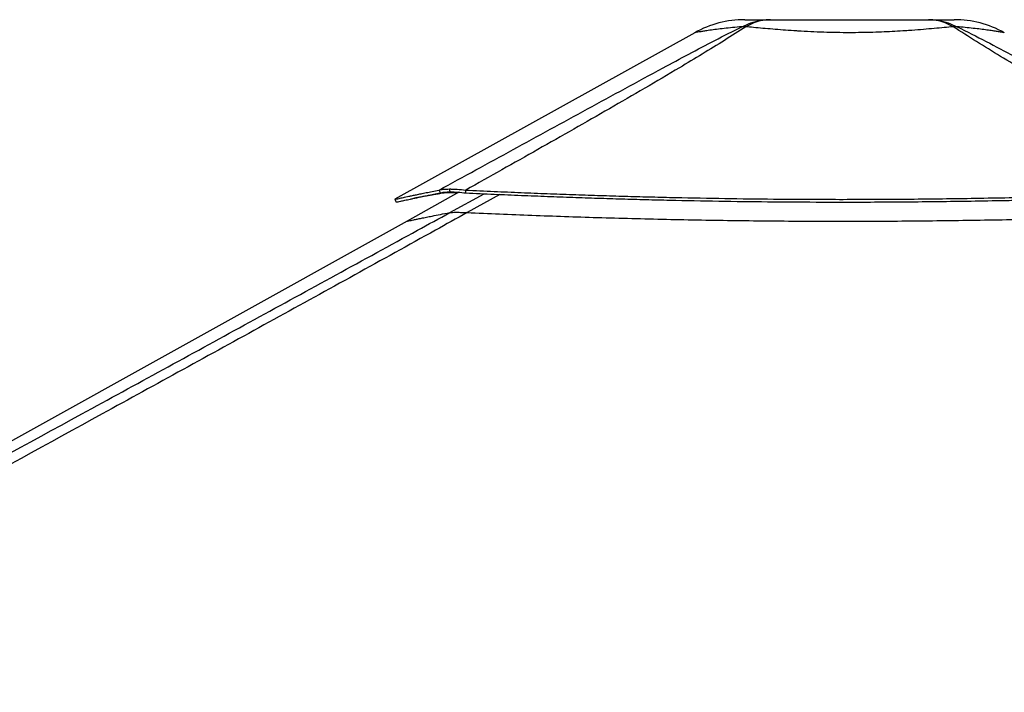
# Model space of a CAD drawing. Header units: millimetres. Extents: x 20 to 19889, y 40 to 15516.
# Tile 53 of 115: x 8584 to 9844, y 7122 to 7983. Entities that reach past the tile are written whole.
import ezdxf

# ---------------------------------------------------------------- set-up
doc = ezdxf.new("R2010")
doc.units = ezdxf.units.MM
doc.header["$LTSCALE"] = 2

msp = doc.modelspace()

# ---------------------------------------------------------------- linework, layer by layer
at = {"color": 7, "linetype": 'Continuous', "lineweight": 25}
for p, q in [((9447.58, 7966.35), (9063.75, 7753.15)), ((9121.99, 7761.34), (9120.27, 7764.93)), ((9133.71, 7766.37), (9133.6, 7766.37)), ((9134.62, 7762.64), (9133.6, 7766.37)), ((9134.73, 7762.64), (9133.71, 7766.37)), ((9154.66, 7761.33), (9154.42, 7764.93)), ((9145.83, 7762.14), (9079.35, 7725.21)), ((9134.73, 7762.64), (9134.62, 7762.64)), ((9079.35, 7725.21), (7319.77, 6747.85)), ((9141.87, 7736.54), (9141.8, 7736.54))]:
    msp.add_line(p, q, dxfattribs=at)
at = {"color": 8, "linetype": 'Continuous', "lineweight": 25}
for p, q in [((9122, 7761.34), (9119.63, 7760.04)), ((9134.1, 7736.15), (9178.16, 7760.27)), ((9198.08, 7759.39), (9156.38, 7736.15))]:
    msp.add_line(p, q, dxfattribs=at)
at = {"color": 7, "linetype": 'Continuous', "lineweight": 25, "flags": 128}
msp.add_lwpolyline([(9063.71, 7753.13), (9064.68, 7751.38), (9065.65, 7749.63)], dxfattribs=at)
at = {"color": 7, "linetype": 'Continuous', "lineweight": 25}
for centre, radius, start, end in [((9511.67, 7850.96), 132, 90.00001, 119.05091), ((9779.65, 7850.96), 132, 60.92915, 89.99999), ((9510.44, 7924.62), 49.34, 86.96069, 93.01438), ((9780.9, 7924.57), 49.37, 86.97156, 93.02844)]:
    msp.add_arc(centre, radius, start, end, dxfattribs=at)
for points, knots in [([(9507.84, 7973.89), (9511.71, 7975.67), (9519.48, 7979.26), (9531.78, 7982.34), (9540.17, 7982.75), (9544.38, 7982.96)], [0, 0, 0, 0, 0.3304598, 0.6637068, 1, 1, 1, 1]), ([(9511.67, 7982.96), (9511.84, 7982.96), (9512.18, 7982.96), (9514.92, 7982.96), (9519.34, 7982.96), (9525.72, 7982.96), (9533.85, 7982.96), (9540.87, 7982.96), (9544.38, 7982.96)], [0, 0, 0, 0, 0.1672509, 0.3349203, 0.5021153, 0.6679559, 0.8343213, 1, 1, 1, 1]), ([(9544.38, 7982.96), (9540.81, 7982.75), (9533.71, 7982.34), (9523.16, 7979.26), (9516.41, 7975.67), (9513.05, 7973.89)], [0, 0, 0, 0, 0.3362877, 0.6695345, 1, 1, 1, 1]), ([(9544.38, 7982.96), (9549.24, 7982.96), (9558.98, 7982.96), (9575.1, 7982.96), (9592, 7982.96), (9609.57, 7982.96), (9627.53, 7982.96), (9645.67, 7982.96), (9663.81, 7982.96), (9681.78, 7982.96), (9699.35, 7982.96), (9716.24, 7982.96), (9732.36, 7982.96), (9742.09, 7982.96), (9746.95, 7982.96)], [0, 0, 0, 0, 0.0828585, 0.1660608, 0.2490005, 0.3325855, 0.4164077, 0.5000366, 0.5836621, 0.6674807, 0.7510624, 0.8339812, 0.9171624, 1, 1, 1, 1]), ([(9778.29, 7973.88), (9774.93, 7975.67), (9768.18, 7979.26), (9757.62, 7982.34), (9750.52, 7982.75), (9746.95, 7982.96)], [0, 0, 0, 0, 0.3304639, 0.6637107, 1, 1, 1, 1]), ([(9746.95, 7982.96), (9751.17, 7982.75), (9759.56, 7982.34), (9771.86, 7979.26), (9779.64, 7975.67), (9783.51, 7973.88)], [0, 0, 0, 0, 0.3362893, 0.669536, 1, 1, 1, 1]), ([(9746.95, 7982.96), (9750.46, 7982.96), (9757.48, 7982.96), (9765.61, 7982.96), (9771.98, 7982.96), (9776.46, 7982.96), (9778.93, 7982.96), (9779.94, 7982.96), (9779.65, 7982.96), (9779.65, 7982.96)], [0, 0, 0, 0, 0.1656451, 0.3319771, 0.4977845, 0.6649174, 0.8325241, 0.9997446, 1, 1, 1, 1]), ([(9120.27, 7764.93), (9151.8, 7782.18), (9214.88, 7816.68), (9294.26, 7860.06), (9358.31, 7894.96), (9401.52, 7918.33), (9439.81, 7938.88), (9473.16, 7956.52), (9496.28, 7968.1), (9507.84, 7973.89)], [0, 0, 0, 0, 0.2498248, 0.4996602, 0.6246523, 0.7496417, 0.8331029, 0.916566, 1, 1, 1, 1]), ([(9513.05, 7973.88), (9504, 7968.12), (9485.9, 7956.6), (9457.31, 7939.03), (9423.25, 7918.53), (9383.61, 7895.19), (9323.25, 7860.25), (9246.9, 7816.8), (9185.25, 7782.22), (9154.42, 7764.93)], [0, 0, 0, 0, 0.0830755, 0.1661799, 0.2492822, 0.3742524, 0.4992252, 0.7496044, 1, 1, 1, 1]), ([(9778.29, 7973.88), (9774.51, 7973.53), (9766.91, 7972.82), (9754.16, 7971.66), (9740.37, 7970.48), (9727.81, 7969.5), (9715.59, 7968.66), (9703.85, 7967.94), (9690.03, 7967.26), (9675.72, 7966.74), (9660.87, 7966.4), (9645.3, 7966.29), (9629.1, 7966.42), (9612.46, 7966.83), (9595.87, 7967.5), (9583.17, 7968.2), (9571.37, 7968.96), (9560.43, 7969.74), (9547.18, 7970.81), (9534.54, 7971.91), (9523.06, 7972.95), (9516.24, 7973.59), (9513.05, 7973.88)], [0, 0, 0, 0, 0.0549576, 0.1103181, 0.1670249, 0.2242321, 0.2551085, 0.3026777, 0.3505716, 0.3995016, 0.4487947, 0.4999722, 0.5549451, 0.6104354, 0.6675819, 0.7253037, 0.7448328, 0.7960513, 0.8476559, 0.9004307, 0.9535877, 1, 1, 1, 1]), ([(10138.89, 7763.64), (10103.75, 7783.36), (10046.46, 7815.51), (9967.76, 7860.36), (9913.44, 7891.76), (9870.58, 7917.02), (9838.93, 7936), (9807.79, 7955.08), (9788.12, 7967.61), (9778.29, 7973.88)], [0, 0, 0, 0, 0.2839175, 0.4627989, 0.6416931, 0.7312098, 0.8207246, 0.9103698, 1, 1, 1, 1]), ([(9783.51, 7973.88), (9795.92, 7967.64), (9820.76, 7955.16), (9856.53, 7936.13), (9891.89, 7917.18), (9938.51, 7891.9), (9996.2, 7860.44), (10077.59, 7815.93), (10135.68, 7784.13), (10171.01, 7764.78)], [0, 0, 0, 0, 0.0897639, 0.1795426, 0.2695103, 0.35948, 0.5397535, 0.7200459, 1, 1, 1, 1]), ([(9063.79, 7753.15), (9063.83, 7753.15), (9063.93, 7753.15), (9065.68, 7753.52), (9069.17, 7754.27), (9074.43, 7755.42), (9080.37, 7756.71), (9086.26, 7757.97), (9091.43, 7759.07), (9097.29, 7760.3), (9103.97, 7761.67), (9111.55, 7763.21), (9117.31, 7764.35), (9120.27, 7764.93)], [0, 0, 0, 0, 0.07790749, 0.19892802, 0.32018431, 0.44266665, 0.56755736, 0.63439527, 0.70268767, 0.77263816, 0.84501516, 0.92030861, 1, 1, 1, 1]), ([(9120.27, 7764.93), (9121.06, 7765.15), (9122.62, 7765.57), (9125.7, 7766.02), (9129.28, 7766.31), (9132.16, 7766.35), (9133.6, 7766.37)], [0, 0, 0, 0, 0.248548, 0.4910203, 0.7467369, 1, 1, 1, 1]), ([(9133.71, 7766.37), (9135.24, 7766.35), (9138.32, 7766.31), (9145.08, 7765.93), (9150.71, 7765.33), (9154.42, 7764.93)], [0, 0, 0, 0, 0.253108, 0.5086806, 1, 1, 1, 1]), ([(9154.42, 7764.93), (9166.55, 7764.37), (9190.17, 7763.28), (9225.02, 7761.8), (9258.53, 7760.47), (9291.08, 7759.28), (9322.86, 7758.2), (9354.09, 7757.25), (9384.84, 7756.4), (9426.14, 7755.38), (9477.98, 7754.36), (9540.49, 7753.53), (9595.31, 7753.16), (9642.71, 7753.1), (9682.89, 7753.21), (9723.54, 7753.48), (9764.87, 7753.92), (9807.13, 7754.54), (9843.48, 7755.2), (9873.82, 7755.83), (9898.02, 7756.38), (9922.97, 7756.99), (9948.89, 7757.67), (9971.73, 7758.31), (9991.39, 7758.88), (10007.69, 7759.37), (10024.82, 7759.89), (10038.75, 7760.33), (10049.4, 7760.67), (10056.5, 7760.89), (10064.01, 7761.14), (10071.99, 7761.4), (10079.56, 7761.65), (10087.12, 7761.9), (10095.03, 7762.16), (10104.37, 7762.47), (10114.23, 7762.8), (10123.62, 7763.12), (10131.71, 7763.39), (10136.65, 7763.56), (10138.89, 7763.64)], [0, 0, 0, 0, 0.03767444, 0.07334536, 0.10765732, 0.14083664, 0.17324095, 0.20494008, 0.23616593, 0.26694797, 0.33053964, 0.39340961, 0.45612739, 0.49621944, 0.53662085, 0.57749199, 0.6190796, 0.66160723, 0.7054231, 0.72929979, 0.75372767, 0.77898768, 0.8052209, 0.83271031, 0.84869753, 0.86530196, 0.88258759, 0.90114952, 0.90802216, 0.91526504, 0.92295176, 0.93107835, 0.93979002, 0.94623625, 0.95435235, 0.96412261, 0.97501807, 0.98475674, 0.99307937, 1, 1, 1, 1]), ([(9065.73, 7749.65), (9065.77, 7749.65), (9065.87, 7749.66), (9067.61, 7750.02), (9071.09, 7750.77), (9076.33, 7751.9), (9082.25, 7753.18), (9088.11, 7754.43), (9093.26, 7755.52), (9099.11, 7756.74), (9105.76, 7758.1), (9113.31, 7759.63), (9119.05, 7760.76), (9121.99, 7761.34)], [0, 0, 0, 0, 0.07787679, 0.19890582, 0.32016978, 0.44265893, 0.56755488, 0.63439485, 0.7026888, 0.77264013, 0.84501721, 0.92031008, 1, 1, 1, 1]), ([(9119.63, 7760.04), (9119.18, 7759.97), (9118.19, 7759.81), (9116.6, 7759.56), (9114.78, 7759.26), (9112.87, 7758.94), (9111.07, 7758.64), (9109.48, 7758.37), (9108.15, 7758.14), (9107.01, 7757.94), (9106.03, 7757.77), (9104.4, 7757.48), (9102.21, 7757.09), (9099.43, 7756.59), (9096.8, 7756.1), (9094.26, 7755.63), (9091.63, 7755.13), (9089.94, 7754.8), (9088.99, 7754.61)], [0, 0, 0, 0, 0.0374326, 0.0821757, 0.1342997, 0.1932481, 0.2478026, 0.293735, 0.3366896, 0.3690125, 0.3990882, 0.4281693, 0.5238169, 0.6100519, 0.7061426, 0.7971281, 0.8850061, 1, 1, 1, 1]), ([(9144.73, 7761.53), (9144.31, 7761.55), (9141.92, 7761.64), (9138.04, 7761.63), (9133.05, 7761.57), (9128.62, 7761.37), (9124.89, 7761.04), (9121.83, 7760.6), (9120.37, 7760.23), (9119.63, 7760.04)], [0, 0, 0, 0, 0.0352591, 0.1975734, 0.3556977, 0.5190818, 0.6834235, 0.8390129, 1, 1, 1, 1]), ([(9121.99, 7761.34), (9122.73, 7761.53), (9124.19, 7761.91), (9127.1, 7762.32), (9130.5, 7762.59), (9133.25, 7762.62), (9134.62, 7762.64)], [0, 0, 0, 0, 0.2491135, 0.4916947, 0.7471702, 1, 1, 1, 1]), ([(9134.73, 7762.64), (9136.2, 7762.62), (9139.15, 7762.59), (9145.66, 7762.24), (9151.09, 7761.69), (9154.66, 7761.33)], [0, 0, 0, 0, 0.2526805, 0.5080188, 1, 1, 1, 1]), ([(9154.66, 7761.33), (9166.79, 7760.78), (9190.4, 7759.7), (9225.24, 7758.23), (9258.73, 7756.91), (9291.26, 7755.73), (9323.03, 7754.66), (9354.24, 7753.71), (9384.98, 7752.87), (9426.26, 7751.86), (9478.07, 7750.85), (9540.54, 7750.03), (9595.33, 7749.67), (9642.71, 7749.6), (9682.87, 7749.71), (9723.5, 7749.98), (9764.81, 7750.42), (9807.04, 7751.03), (9843.38, 7751.69), (9873.7, 7752.31), (9897.89, 7752.86), (9922.83, 7753.46), (9948.73, 7754.14), (9971.56, 7754.77), (9991.21, 7755.33), (10007.51, 7755.81), (10024.63, 7756.33), (10038.55, 7756.77), (10049.2, 7757.1), (10056.3, 7757.33), (10063.8, 7757.57), (10071.77, 7757.82), (10079.34, 7758.07), (10086.9, 7758.32), (10094.8, 7758.58), (10104.14, 7758.89), (10114, 7759.21), (10123.38, 7759.53), (10131.47, 7759.8), (10136.41, 7759.96), (10138.64, 7760.04)], [0, 0, 0, 0, 0.03767218, 0.07334132, 0.10765186, 0.14083015, 0.17323379, 0.20493252, 0.2361582, 0.26694031, 0.3305328, 0.39340412, 0.45612371, 0.49621696, 0.53661955, 0.57749187, 0.6190805, 0.66160894, 0.70542545, 0.72930237, 0.75373036, 0.77899038, 0.80522352, 0.83271276, 0.84869984, 0.86530408, 0.88258947, 0.9011511, 0.90802363, 0.91526638, 0.92295297, 0.93107942, 0.93979095, 0.94623708, 0.95435304, 0.96412315, 0.97501844, 0.98475696, 0.99307947, 1, 1, 1, 1]), ([(9156.38, 7736.15), (9142.8, 7728.61), (9060.56, 7682.94), (8909.14, 7599.42), (8633.05, 7447.73), (8149.09, 7182.77), (7616.46, 6891.83), (7222.13, 6676.57), (7104.7, 6612.47)], [0, 0, 0, 0, 0.01998486, 0.1210519, 0.22211952, 0.42425595, 0.82854667, 1, 1, 1, 1]), ([(9134.1, 7736.15), (9134.53, 7736.21), (9135.4, 7736.34), (9137.77, 7736.5), (9140.33, 7736.52), (9141.8, 7736.54)], [0, 0, 0, 0, 0.2930384, 0.5926088, 1, 1, 1, 1]), ([(9141.87, 7736.54), (9142.62, 7736.54), (9144.45, 7736.53), (9147.84, 7736.46), (9151.95, 7736.33), (9154.9, 7736.21), (9156.38, 7736.15)], [0, 0, 0, 0, 0.1833155, 0.4504175, 0.7243165, 1, 1, 1, 1]), ([(9156.38, 7736.15), (9170.15, 7735.55), (9197.69, 7734.37), (9239.27, 7732.74), (9281.02, 7731.25), (9323.68, 7729.88), (9367.2, 7728.65), (9411.57, 7727.58), (9456.04, 7726.7), (9500.59, 7726.01), (9545.21, 7725.52), (9589.85, 7725.22), (9634.53, 7725.12), (9679.21, 7725.22), (9723.87, 7725.49), (9768.5, 7725.95), (9813.08, 7726.58), (9857.58, 7727.36), (9902.02, 7728.29), (9949.08, 7729.4), (9998.76, 7730.72), (10047.98, 7732.13), (10094.05, 7733.53), (10122.64, 7734.41), (10136.94, 7734.86)], [0, 0, 0, 0, 0.0428772, 0.0857728, 0.1287238, 0.1716931, 0.2168732, 0.2620742, 0.3072542, 0.3524544, 0.3976344, 0.4428339, 0.4880138, 0.5332125, 0.5783923, 0.6235901, 0.6687698, 0.7139665, 0.759146, 0.8043414, 0.8578872, 0.9114563, 0.9557228, 1, 1, 1, 1])]:
    msp.add_open_spline(points, degree=3, knots=knots, dxfattribs=at)
at = {"color": 8, "linetype": 'Continuous', "lineweight": 25}
for points, knots in [([(9507.84, 7973.89), (9503.86, 7973.53), (9495.86, 7972.83), (9485.04, 7971.67), (9475.22, 7970.49), (9467.98, 7969.52), (9462.1, 7968.68), (9457.38, 7967.96), (9453.12, 7967.28), (9449.95, 7966.76), (9448.13, 7966.45), (9447.33, 7966.31), (9447.58, 7966.35), (9447.58, 7966.35)], [0, 0, 0, 0, 0.1099252, 0.2206564, 0.3340805, 0.4485054, 0.5101154, 0.6052689, 0.7010718, 0.7989473, 0.897549, 0.9998936, 1, 1, 1, 1]), ([(9843.79, 7966.33), (9843.79, 7966.33), (9844.03, 7966.29), (9843.15, 7966.44), (9840.9, 7966.82), (9836.8, 7967.5), (9832.32, 7968.2), (9827.25, 7968.95), (9821.74, 7969.73), (9813.57, 7970.8), (9804.17, 7971.9), (9794.13, 7972.95), (9786.88, 7973.58), (9783.51, 7973.88)], [0, 0, 0, 0, 0.0001065, 0.110049, 0.2210262, 0.3353158, 0.4507556, 0.4897853, 0.5922108, 0.6954083, 0.8009459, 0.9072478, 1, 1, 1, 1]), ([(8058.43, 7148.5), (8125.63, 7185.17), (8331.42, 7297.46), (8606.65, 7447.75), (8884.23, 7599.43), (9036.92, 7682.95), (9120.33, 7728.61), (9134.1, 7736.15)], [0, 0, 0, 0, 0.1876803, 0.5747121, 0.7682285, 0.9617455, 1, 1, 1, 1]), ([(9079.36, 7725.18), (9079.33, 7725.17), (9079.23, 7725.14), (9080.02, 7725.29), (9081.7, 7725.62), (9084.32, 7726.17), (9087.86, 7726.9), (9092.31, 7727.83), (9097.69, 7728.95), (9104, 7730.24), (9111.92, 7731.84), (9121.67, 7733.78), (9129.95, 7735.36), (9134.1, 7736.15)], [0, 0, 0, 0, 0.04548656, 0.13600332, 0.22655832, 0.31707528, 0.40763194, 0.49814904, 0.58870711, 0.67922437, 0.76978372, 0.8848475, 1, 1, 1, 1])]:
    msp.add_open_spline(points, degree=3, knots=knots, dxfattribs=at)

doc.saveas('drawing.dxf')
